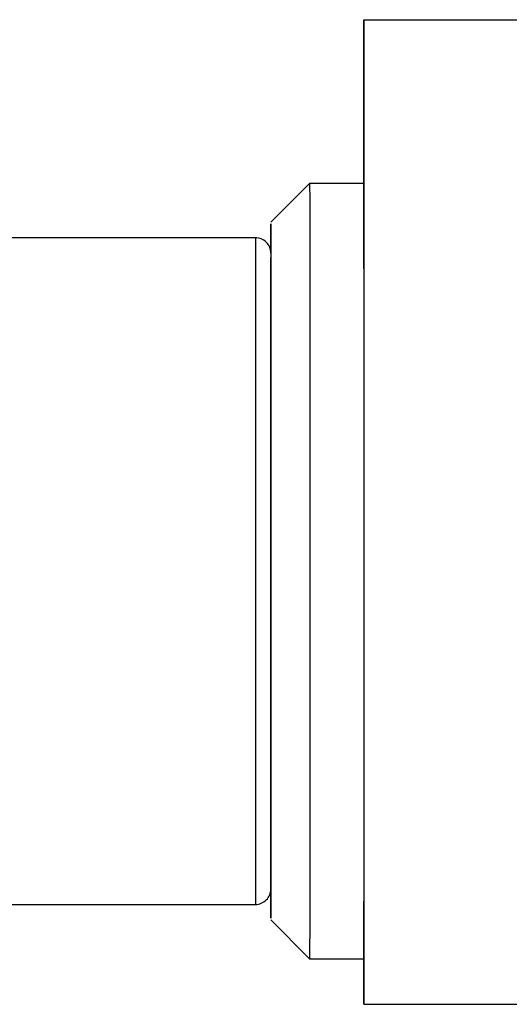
# Model space of a CAD drawing. Header units: inches. Extents: x 2.4 to 40.6, y 0.9 to 32.7.
# Tile 32 of 68: x 13.858 to 14.106, y 23.707 to 24.207. Entities that reach past the tile are written whole.
import ezdxf

# ---------------------------------------------------------------- set-up
doc = ezdxf.new("R2010")
doc.units = ezdxf.units.IN
doc.header["$MEASUREMENT"] = 0

msp = doc.modelspace()

# ---------------------------------------------------------------- linework, layer by layer
at = {"color": 7, "linetype": 'Continuous', "lineweight": 25}
for p, q in [((14.0324602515, 24.1235102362), (14.0324602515, 24.2066598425)), ((14.0324602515, 24.2066598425), (14.0324923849, 24.2066598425)), ((14.0324923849, 23.7066598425), (14.0324923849, 24.2066598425)), ((14.0324923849, 24.2066598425), (14.4043907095, 24.2066598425)), ((14.0049172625, 24.1235102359), (13.9852322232, 24.1038251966)), ((14.0324763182, 24.1235102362), (14.0049172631, 24.1235102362)), ((13.977358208, 24.0959511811), (13.8513773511, 24.0959511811)), ((13.9852274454, 23.81492261), (13.9852270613, 23.8002904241)), ((13.9852370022, 23.81492261), (13.9852274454, 23.81492261)), ((13.9852270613, 23.8002904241), (13.9852301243, 23.7763669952)), ((13.9852355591, 23.8002904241), (13.9852270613, 23.8002904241)), ((13.9852301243, 23.7763669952), (13.9852305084, 23.7909991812)), ((13.9852339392, 23.7909991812), (13.9852305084, 23.7909991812)), ((13.8513773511, 23.7573685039), (13.977358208, 23.7573685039)), ((13.9852322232, 23.7494944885), (14.0049172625, 23.7298094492)), ((14.0049172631, 23.7298094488), (14.0324763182, 23.7298094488)), ((14.0324602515, 23.7066598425), (14.0324602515, 23.7298094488)), ((14.0324602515, 23.7066598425), (14.0324923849, 23.7066598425)), ((14.0324923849, 23.7066598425), (14.4043907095, 23.7066598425))]:
    msp.add_line(p, q, dxfattribs=at)
at = {"color": 7, "linetype": 'Continuous', "lineweight": 25, "flags": 128}
for points in [[(14.0049172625, 24.1235102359), (14.0049178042, 24.1232888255), (14.0049205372, 24.1152341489), (14.004923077, 24.0960475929), (14.0049252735, 24.0668617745), (14.0049269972, 24.0293995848), (14.0049281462, 23.985872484), (14.0049286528, 23.9388499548), (14.0049284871, 23.8911078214), (14.0049276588, 23.8454643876)], [(14.0324867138, 23.8454643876), (14.0324875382, 23.8907390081), (14.0324877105, 23.9381012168), (14.0324872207, 23.9847984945), (14.0324860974, 24.0281169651), (14.0324844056, 24.0655391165), (14.0324822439, 24.0948901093), (14.0324797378, 24.1144641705), (14.032477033, 24.1231237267), (14.0324763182, 24.1235102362)], [(13.9852280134, 24.088253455), (13.9852286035, 24.0924539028), (13.9852312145, 24.1029676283), (13.9852338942, 24.1014662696), (13.9852364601, 24.0880521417), (13.9852387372, 24.0636393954), (13.9852405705, 24.0298917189), (13.985241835, 23.9891089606), (13.9852424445, 23.9440703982), (13.9852423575, 23.8978453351), (13.9852415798, 23.8535839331)], [(13.977358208, 24.0959511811), (13.9773598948, 24.0934318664), (13.9773623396, 24.0802183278), (13.9773645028, 24.0565400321), (13.9773662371, 24.0240106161), (13.9773674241, 23.9848469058), (13.9773679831, 23.9417178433), (13.977367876, 23.8975626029), (13.97736711, 23.8553902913), (13.9773657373, 23.8180748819), (13.9773638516, 23.788159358), (13.9773615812, 23.7676824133), (13.977359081, 23.7580395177), (13.977358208, 23.7573685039)], [(13.9852415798, 23.8535839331), (13.9852401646, 23.8143025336), (13.9852382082, 23.782678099), (13.985235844, 23.7608657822), (13.9852332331, 23.7503520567), (13.9852305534, 23.7518534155), (13.9852279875, 23.7652675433), (13.9852257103, 23.7896802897), (13.985223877, 23.8234279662), (13.9852226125, 23.8642107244), (13.985222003, 23.9092492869), (13.9852220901, 23.9554743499), (13.9852228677, 23.9997357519), (13.9852242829, 24.0390171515), (13.9852262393, 24.0706415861), (13.9852277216, 24.0858957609)], [(13.9852305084, 23.7909991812), (13.9852328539, 23.7882355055), (13.9852351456, 23.7972801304), (13.9852371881, 23.8173615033), (13.9852388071, 23.8467665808), (13.9852398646, 23.8829869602), (13.9852402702, 23.9229328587), (13.9852399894, 23.963196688), (13.9852390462, 24.0003437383), (13.985237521, 24.0312051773), (13.9852355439, 24.0531483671), (13.9852332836, 24.064301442), (13.9852309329, 24.0637129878), (13.9852286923, 24.0514332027), (13.9852267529, 24.0285096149), (13.9852252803, 23.9968977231), (13.9852244, 23.9592941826), (13.985224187, 23.9189067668), (13.9852246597, 23.8791807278), (13.9852257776, 23.8435048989), (13.9852274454, 23.81492261)], [(14.0049276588, 23.8454643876), (14.0049266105, 23.8137394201), (14.0049252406, 23.785900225), (14.0049235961, 23.7629047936), (14.0049217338, 23.7455444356), (14.0049197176, 23.7344165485), (14.0049176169, 23.7299040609), (14.0049172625, 23.7298094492)], [(14.0324763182, 23.7298094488), (14.0324783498, 23.7329541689), (14.0324809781, 23.7469698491), (14.0324833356, 23.7714284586), (14.0324852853, 23.8049085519), (14.0324867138, 23.8454643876)]]:
    msp.add_lwpolyline(points, dxfattribs=at)
at = {"color": 7, "linetype": 'Continuous', "lineweight": 25}
for centre, radius, start, end in [((13.977358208, 24.0880771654), 0.0078740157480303, 359.9966785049, 90), ((13.977358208, 23.7652425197), 0.0078740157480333, 270, 0.0033214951)]:
    msp.add_arc(centre, radius, start, end, dxfattribs=at)

doc.saveas('drawing.dxf')
